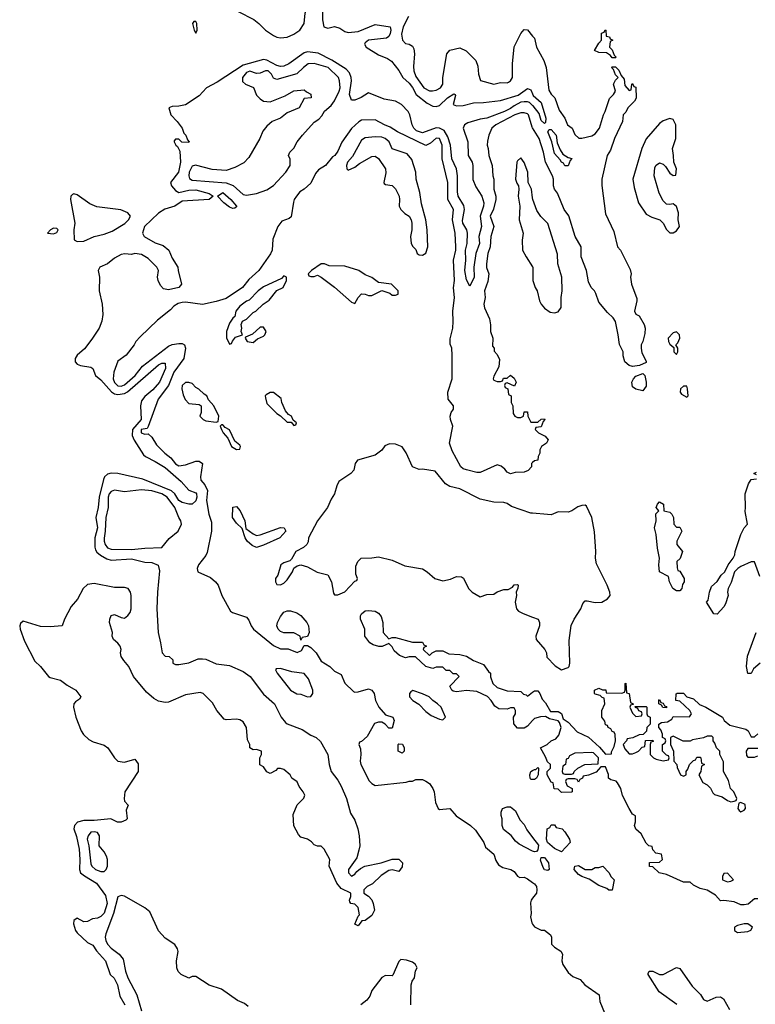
# Model space of a CAD drawing. Header units: inches. Extents: x 2601469 to 2753575, y 449403 to 582909.
# Tile 143 of 256: x 2616971 to 2621315, y 494074 to 499892. Entities that reach past the tile are written whole.
import ezdxf

# ---------------------------------------------------------------- set-up
doc = ezdxf.new("R2010")
doc.units = ezdxf.units.IN
doc.header["$MEASUREMENT"] = 0
doc.layers.add('C6419', color=7, linetype='Continuous')
doc.layers.add('C6429', color=7, linetype='Continuous')

msp = doc.modelspace()

# ---------------------------------------------------------------- linework, layer by layer
at = {"layer": 'C6419', "color": 4}
for points, elevation in [([(2618218.4, 500000), (2618240.5, 499960.5), (2618260.1, 499940.1), (2618353.5, 499893.5), (2618383.8, 499870), (2618423, 499830), (2618470, 499798.9), (2618490, 499789), (2618510, 499785.5), (2618550, 499787.6), (2618590, 499806), (2618625.1, 499830), (2618649.6, 499870), (2618656.4, 499930), (2618678.7, 499990), (2618680.5, 500000)], 4), ([(2618759.3, 499970), (2618758, 499890), (2618767.7, 499850), (2618790, 499842), (2618830, 499851.3), (2618860.9, 499840.9), (2618890, 499821.3), (2618910, 499817), (2618970, 499822.3), (2619070, 499864.2), (2619158, 499850), (2619163, 499830), (2619158.4, 499810), (2619150, 499793.2), (2619137, 499783), (2619030, 499771.2), (2619010, 499755.1), (2619006.9, 499746.9), (2619017.3, 499730), (2619090, 499684.4), (2619142, 499662), (2619166.4, 499646.4), (2619210, 499590.8), (2619233, 499550), (2619270, 499515.8), (2619290, 499490.4), (2619312.2, 499450), (2619378, 499398), (2619410, 499381.7), (2619430, 499378.9), (2619450, 499384.9), (2619497.2, 499430), (2619533.7, 499453.7), (2619542, 499450), (2619543.6, 499443.6), (2619531.3, 499390), (2619550, 499382), (2619590, 499385.3), (2619650, 499400.9), (2619710, 499402.6), (2619810, 499414.6), (2619914.8, 499445.2), (2619970, 499486), (2619990, 499478), (2620000, 499453.7)], 4), ([(2619267.7, 499910), (2619235.5, 499850), (2619225.8, 499805.8), (2619231.3, 499770), (2619250, 499751.3), (2619270, 499747.3), (2619290, 499736), (2619298.7, 499718.7), (2619302.4, 499690), (2619295.9, 499615.9), (2619298, 499590), (2619310, 499556), (2619357.3, 499490), (2619390, 499470.8), (2619409.1, 499470.9), (2619430, 499476), (2619455.3, 499490), (2619468.7, 499510), (2619469.1, 499550.9), (2619494, 499690), (2619510, 499711), (2619570, 499726), (2619607.1, 499707.1), (2619664.7, 499650), (2619676.9, 499616.9), (2619681, 499570), (2619691.6, 499531.6), (2619770, 499511.3), (2619810, 499521), (2619850, 499518.8), (2619858, 499522), (2619870, 499531.3), (2619881.2, 499550), (2619880.9, 499630), (2619890, 499732), (2619929.4, 499810.6), (2619950, 499834), (2619970, 499832), (2620000, 499794.5)], 8), ([(2620000, 499385), (2619982, 499402), (2619970, 499407), (2619950, 499407), (2619930, 499403.7), (2619890, 499382.4), (2619870, 499366.2), (2619834, 499350), (2619730, 499309.7), (2619690, 499304), (2619616.7, 499283.3), (2619597.6, 499270), (2619590.3, 499250), (2619616.5, 499170), (2619618.7, 499090), (2619642.4, 499050), (2619646.4, 499030), (2619647.3, 498947.3), (2619664.2, 498904.2), (2619700.5, 498850), (2619711.7, 498810), (2619710.3, 498790), (2619690.3, 498730), (2619698.9, 498670), (2619683.1, 498610), (2619686.7, 498570), (2619664.4, 498510), (2619652, 498430), (2619654.4, 498370), (2619630, 498318), (2619610, 498355.3), (2619598.9, 498410), (2619604.7, 498470), (2619604.4, 498530), (2619613, 498570), (2619614.7, 498630), (2619611.6, 498650), (2619586.9, 498690), (2619584.9, 498704.9), (2619598.3, 498770), (2619593.1, 498793.1), (2619559.2, 498850), (2619555.5, 498875.5), (2619556.4, 498970), (2619551.2, 499010), (2619522.4, 499070), (2619514.2, 499150), (2619499.7, 499199.7), (2619476.9, 499236.9), (2619450, 499251.2), (2619430, 499252.8), (2619350, 499224), (2619314.6, 499234.6), (2619298.7, 499250), (2619287.6, 499270), (2619275.4, 499330), (2619265.1, 499350), (2619225.6, 499390), (2619190, 499411.1), (2619123.1, 499423.1), (2619030, 499459), (2618987.9, 499432.1), (2618950, 499416), (2618930, 499415.3), (2618918.7, 499450), (2618929.8, 499530), (2618928.6, 499550), (2618918.2, 499578.2), (2618898.9, 499598.9), (2618813.3, 499653.3), (2618733.6, 499693.6), (2618670, 499701.4), (2618650, 499696), (2618559.3, 499630), (2618530, 499617.2), (2618510, 499615.8), (2618490, 499621.2), (2618430, 499652.6), (2618410, 499656), (2618290, 499623.1), (2618136.7, 499523.3), (2618074, 499490), (2618030, 499440.9), (2617950.4, 499389.6), (2617910, 499380.9), (2617870, 499379), (2617852, 499370), (2617862.8, 499330), (2617901, 499290), (2617930, 499251.3), (2617940.7, 499220.7), (2617951, 499210), (2617962, 499182), (2617972, 499170), (2617970, 499166), (2617928.7, 499168.7), (2617910, 499186), (2617890, 499186), (2617883.6, 499176.4), (2617882, 499170), (2617892, 499150), (2617902, 499142), (2617915.5, 499115.5), (2617920.3, 499050), (2617908.4, 498990), (2617862, 498930), (2617868, 498910), (2617890, 498882.8), (2617910, 498870.7), (2617970, 498884.4), (2618010, 498886.7), (2618090, 498864.7), (2618114, 498850), (2618090, 498829.3), (2617930, 498819), (2617886, 498790), (2617828.6, 498771.4), (2617790.5, 498749.5), (2617706.8, 498670), (2617696, 498630), (2617704.7, 498610), (2617770, 498574), (2617818.5, 498558.5), (2617851.3, 498530), (2617870, 498482), (2617904.7, 498430), (2617906, 498410), (2617926.8, 498330), (2617910, 498309.5), (2617850, 498295.1), (2617820.7, 498300.7), (2617801.5, 498321.5), (2617789, 498350), (2617785.2, 498370), (2617789.3, 498410), (2617780.9, 498430), (2617730, 498481.2), (2617690, 498505.2), (2617650, 498509.3), (2617630, 498505.2), (2617591.3, 498508.7), (2617570, 498505.2), (2617530, 498482.7), (2617490, 498449.3), (2617444.7, 498430), (2617434.8, 498410), (2617441.1, 498370), (2617439.5, 498290), (2617458.5, 498210), (2617461.5, 498150), (2617456.5, 498110), (2617439.6, 498070), (2617396.1, 498003.9), (2617352.3, 497947.7), (2617310.6, 497910), (2617297.3, 497890), (2617297.3, 497870), (2617310, 497857.3), (2617330, 497847.7), (2617390, 497838), (2617402, 497830), (2617418, 497790), (2617450, 497764), (2617512.9, 497692.9), (2617530, 497681.7), (2617550, 497676.9), (2617590, 497683.6), (2617606.4, 497693.7), (2617790, 497852.2), (2617810, 497863), (2617830, 497862), (2617831.8, 497830), (2617796, 497750), (2617756.1, 497703.9), (2617710, 497666), (2617690, 497639.3), (2617683.6, 497610), (2617687.6, 497530), (2617636.5, 497470), (2617635.4, 497435.4), (2617646.9, 497406.9), (2617700.7, 497320.7), (2617713, 497310), (2617770, 497282), (2617830, 497245.3), (2617923.4, 497163.4), (2617970, 497112.4), (2618010, 497096.4), (2618015.3, 497090), (2618017.4, 497070), (2618010.2, 497049.8), (2617990, 497029.5), (2617970, 497029.6), (2617930, 497039.7), (2617909.9, 497049.9), (2617886.6, 497090), (2617868, 497108), (2617697, 497177), (2617549.5, 497209.5), (2617510, 497212), (2617490, 497206.6), (2617470.7, 497190), (2617465.5, 497174.5), (2617440.3, 497070), (2617434.9, 497010), (2617419.6, 496950), (2617430.2, 496890), (2617414.6, 496830), (2617414.7, 496774.7), (2617418.9, 496758.9), (2617425.5, 496745.5), (2617447, 496727), (2617485.7, 496705.7), (2617510, 496698), (2617630, 496706), (2617710, 496685.5), (2617750, 496684.9), (2617787.9, 496667.9), (2617795.2, 496635.2), (2617783.6, 496510), (2617780.2, 496410), (2617788.4, 496270), (2617803, 496210), (2617811.1, 496151.1), (2617830, 496132), (2617854, 496130), (2617874, 496110), (2617874, 496090), (2617890, 496082), (2617910, 496081), (2617970, 496090.8), (2618025.4, 496114.6), (2618050, 496115.8), (2618070, 496112.4), (2618130, 496084.9), (2618210, 496075.5), (2618290, 496041), (2618331, 496010), (2618410, 495906), (2618474.8, 495850), (2618514.8, 495770), (2618539.8, 495739.8), (2618550, 495731), (2618638, 495698), (2618690, 495664.7), (2618722, 495650), (2618747.1, 495627.1), (2618791, 495550), (2618798.8, 495490), (2618811, 495450), (2618850, 495398), (2618870, 495362), (2618901, 495290), (2618923.5, 495203.5), (2618950, 495162), (2618966.8, 495110), (2618974.8, 495070), (2618978.8, 495010), (2618974.4, 494985.6), (2618961, 494939), (2618912, 494870), (2618912, 494850), (2618930, 494832), (2618950, 494842), (2618961.2, 494858.8), (2618982.7, 494877.3), (2619009, 494891), (2619106, 494910), (2619170, 494932), (2619210, 494932), (2619231.3, 494910), (2619230, 494886), (2619210, 494858), (2619170, 494868.7), (2619150, 494864), (2619105.8, 494834.2), (2619054, 494786), (2619022, 494770), (2619002, 494750), (2619002, 494730), (2619030, 494712), (2619050, 494691.3), (2619058.8, 494670), (2619066, 494630), (2619050, 494598), (2619010, 494568.7), (2618992, 494568), (2618970, 494538), (2618950, 494548), (2618970, 494594), (2618978, 494602), (2618970, 494646), (2618950, 494666), (2618926, 494670), (2618920.4, 494680.4), (2618918, 494690), (2618926, 494710), (2618926, 494730), (2618870, 494759), (2618842.7, 494790), (2618799, 494890), (2618802, 494930), (2618768, 494990), (2618750, 495008), (2618730, 495008.7), (2618710, 495017.2), (2618694, 495034), (2618670, 495049.2), (2618630, 495061.2), (2618616.6, 495076.6), (2618590, 495128), (2618584.7, 495195.3), (2618610, 495252), (2618648.9, 495291.1), (2618654, 495310), (2618644, 495330), (2618621.5, 495361.5), (2618610, 495388), (2618578, 495410), (2618568.7, 495430), (2618530, 495462), (2618510, 495468), (2618492.7, 495467.3), (2618483.6, 495456.4), (2618450, 495438), (2618430, 495448), (2618410, 495478), (2618388.9, 495488.9), (2618388.7, 495530), (2618398, 495550), (2618398, 495570), (2618370, 495579), (2618350, 495578), (2618328.7, 495590), (2618328.7, 495610), (2618316.5, 495636.5), (2618309.2, 495710), (2618290, 495744), (2618270, 495755.1), (2618250, 495758), (2618190, 495754), (2618179, 495759), (2618134, 495810), (2618110, 495855.3), (2618054, 495910), (2618037, 495917), (2617950, 495902), (2617850, 495859.7), (2617830, 495856.9), (2617790, 495865.1), (2617761.8, 495881.8), (2617719, 495919), (2617642.7, 496010), (2617616, 496070), (2617584.8, 496104.8), (2617569, 496130), (2617565.2, 496150), (2617569, 496170), (2617564, 496190), (2617550, 496208.7), (2617524, 496230), (2617517.2, 496250), (2617518, 496270), (2617500.7, 496330), (2617502, 496350), (2617510, 496370.8), (2617530, 496377.3), (2617570, 496359.1), (2617590, 496356.3), (2617610, 496370.6), (2617622.4, 496390), (2617629.7, 496410.3), (2617628.4, 496490), (2617624, 496510), (2617610.7, 496530.7), (2617590, 496537.7), (2617530, 496535.8), (2617410, 496560.4), (2617370, 496554.7), (2617346, 496530), (2617312.4, 496467.6), (2617275.3, 496424.7), (2617234.9, 496350), (2617222, 496310), (2617150, 496304.7), (2617093.4, 496306.6), (2616990, 496338), (2616975.2, 496324.8), (2616970.5, 496310), (2616973.7, 496290), (2616999.2, 496219.2), (2617060.7, 496100.7), (2617093, 496070), (2617141, 496010), (2617150, 496004), (2617211, 495990), (2617250, 495958.8), (2617302, 495930), (2617332, 495890), (2617323.6, 495876.4), (2617299.6, 495860.4), (2617291, 495849), (2617287.3, 495830), (2617301.3, 495770), (2617333.1, 495690), (2617348.1, 495668.1), (2617379.1, 495639.1), (2617404.1, 495624.1), (2617470, 495604.4), (2617490.3, 495590.3), (2617530, 495530.8), (2617550, 495510.8), (2617590, 495504.9), (2617650, 495522), (2617670, 495494), (2617670.5, 495449.5), (2617591.3, 495330), (2617586.8, 495290), (2617590, 495274), (2617611.3, 495250), (2617599.6, 495220.4), (2617604.7, 495170), (2617597.3, 495162.7), (2617570, 495149.4), (2617548, 495150), (2617509.3, 495169.3), (2617410, 495159.7), (2617350, 495160.5), (2617311, 495150), (2617294, 495130), (2617290.6, 495110), (2617306.4, 495066.4), (2617321.5, 494990), (2617326.3, 494930), (2617323.1, 494870), (2617330, 494851), (2617352.6, 494832.6), (2617423.8, 494790), (2617476.9, 494716.9), (2617487.6, 494670), (2617470, 494613.2), (2617450, 494593.2), (2617430, 494583.7), (2617401.3, 494578.7), (2617370, 494562.9), (2617350, 494560.7), (2617310, 494582.7), (2617291, 494570), (2617288.4, 494550), (2617300.4, 494510), (2617310, 494496.3), (2617370, 494438.8), (2617402.8, 494422.8), (2617424, 494390), (2617476.4, 494330), (2617504.7, 494250), (2617528.3, 494228.3), (2617548.2, 494190), (2617562, 494122), (2617590.6, 494070)], 4), ([(2620000, 497276), (2619994, 497270), (2619994, 497250), (2619972.7, 497227.3), (2619950, 497218), (2619896.4, 497216.4), (2619870, 497208), (2619850, 497218), (2619836.5, 497236.5), (2619813.6, 497253.6), (2619790, 497262), (2619690, 497217.2), (2619670, 497217.2), (2619610, 497232.3), (2619590, 497238), (2619576, 497250), (2619524.8, 497344.8), (2619509.4, 497390), (2619529.2, 497490), (2619514, 497530), (2619513.2, 497550), (2619519, 497570), (2619532.7, 497590), (2619533.2, 497610), (2619502, 497650), (2619499, 497690), (2619525.2, 497770), (2619524, 497910), (2619522, 497950), (2619513.6, 497973.6), (2619513.6, 498006.4), (2619529, 498070), (2619531.5, 498108.5), (2619529.2, 498170), (2619537.6, 498250), (2619532.1, 498307.9), (2619539.3, 498350), (2619531.8, 498470), (2619546, 498530), (2619546, 498550), (2619542.7, 498630), (2619526.6, 498710), (2619532, 498770), (2619499, 498830), (2619499.3, 498930), (2619465.2, 499070), (2619466.6, 499150), (2619450, 499189), (2619430, 499191.8), (2619397.5, 499162.5), (2619370, 499149), (2619202.7, 499230), (2619157.7, 499257.7), (2619125.2, 499270), (2619070, 499300.5), (2618990, 499297.2), (2618972.7, 499287.3), (2618930, 499249.4), (2618872.1, 499167.9), (2618850, 499115.3), (2618830.8, 499090), (2618818, 499082), (2618776, 499030), (2618735.2, 499004.8), (2618717.5, 498982.5), (2618690, 498925.2), (2618650.4, 498889.6), (2618625.8, 498874.2), (2618604.7, 498850), (2618590.9, 498829.1), (2618586.8, 498813.2), (2618574, 498726), (2618562.8, 498717.2), (2618518, 498702), (2618494.8, 498670), (2618465.8, 498594.2), (2618460.7, 498530), (2618452.5, 498507.5), (2618382.8, 498410), (2618323.6, 498356.4), (2618286, 498310), (2618190, 498243.7), (2618130, 498226.6), (2618050, 498209.5), (2617950, 498222.7), (2617930, 498220.9), (2617905.8, 498214.2), (2617881.1, 498198.9), (2617862, 498178), (2617784.1, 498115.9), (2617681.6, 498018.4), (2617656, 497990), (2617646, 497970), (2617598.8, 497910), (2617550, 497873.2), (2617526, 497810), (2617522, 497770), (2617530, 497748), (2617550, 497728.8), (2617570, 497726), (2617590, 497734), (2617651.5, 497790), (2617695.1, 497844.9), (2617850, 497962), (2617870, 497972.4), (2617910, 497979.1), (2617930, 497978.8), (2617944.7, 497970), (2617950.6, 497950), (2617939.3, 497890), (2617880.3, 497810), (2617849, 497731), (2617788.4, 497650), (2617730, 497488), (2617722.8, 497477.2), (2617688, 497470), (2617687.3, 497450), (2617710, 497442.8), (2617730, 497444.7), (2617750, 497424.7), (2617778.8, 497378.8), (2617826.8, 497330), (2617862.3, 497302.3), (2617890, 497268.2), (2617910, 497256.4), (2617950, 497262), (2618010, 497283.7), (2618030, 497283.8), (2618050.4, 497270.4), (2618039.1, 497190), (2618041, 497170), (2618063.1, 497143.1), (2618080.5, 497110), (2618074, 497050), (2618088, 496970), (2618103.1, 496923.1), (2618104.2, 496870), (2618077.3, 496742.7), (2618070, 496725.2), (2618027.3, 496670), (2618018.8, 496650), (2618022.8, 496630), (2618096.7, 496596.7), (2618127.3, 496570), (2618142.8, 496550), (2618164.9, 496490), (2618216.3, 496396.3), (2618228.2, 496388.2), (2618310, 496361), (2618324.5, 496344.5), (2618337.3, 496310), (2618350.7, 496290), (2618470, 496194.8), (2618510, 496174.8), (2618555.3, 496175.3), (2618610, 496152), (2618634.6, 496165.4), (2618650, 496194), (2618670, 496194), (2618690, 496182), (2618722, 496150), (2618750, 496102), (2618802, 496070), (2618830, 496042), (2618870, 496022), (2618891.6, 495971.6), (2618942, 495922), (2618950, 495918), (2618970, 495921), (2619030, 495938), (2619051.1, 495931.1), (2619064.7, 495910), (2619071, 495870), (2619090.8, 495830), (2619130, 495784.7), (2619174, 495770), (2619182, 495750), (2619170, 495706), (2619150, 495706), (2619128, 495730), (2619110, 495742), (2619090, 495742), (2619066.4, 495733.6), (2619023.6, 495656.4), (2618990, 495626), (2618978, 495622), (2618974, 495610), (2618983.6, 495583.6), (2618986, 495550), (2618981, 495510), (2618986, 495490), (2619034.4, 495394.4), (2619050, 495378), (2619070, 495366), (2619253.6, 495386.4), (2619270, 495392), (2619290, 495392), (2619310, 495402), (2619350, 495402), (2619370, 495392), (2619390, 495378), (2619410.8, 495350), (2619418.8, 495330), (2619426.4, 495266.4), (2619442, 495230), (2619450, 495224.7), (2619511.3, 495230), (2619547.7, 495187.7), (2619632, 495130), (2619662, 495102), (2619711, 495030), (2619722, 495002), (2619770, 494962), (2619783.5, 494923.5), (2619798.8, 494898.8), (2619823, 494883), (2619872, 494870), (2619890, 494858), (2619910, 494832), (2619923.6, 494823.6), (2619950, 494824.7), (2619970, 494816), (2620000, 494793.5)], 8), ([(2620000, 499253.3), (2619997.5, 499257.5), (2619975.6, 499330), (2619970, 499336.2), (2619950, 499341.6), (2619930, 499340.5), (2619894.8, 499330), (2619782.8, 499270), (2619758.8, 499250), (2619742, 499210), (2619734, 499174), (2619732, 499150), (2619738, 499130), (2619740.7, 499090), (2619760.5, 499030), (2619764.9, 498970), (2619770.7, 498949.3), (2619770.8, 498890), (2619782, 498850), (2619782, 498830), (2619768.5, 498771.5), (2619748.4, 498730), (2619770.5, 498670), (2619753.4, 498610), (2619748.4, 498550), (2619736.3, 498510), (2619728.2, 498450), (2619728.3, 498428.3), (2619742, 498390), (2619734.6, 498345.4), (2619716, 498290), (2619718.8, 498250), (2619710.8, 498210), (2619714.8, 498190), (2619744.5, 498124.5), (2619751.1, 498088.9), (2619751.3, 498050), (2619764.7, 498010), (2619763.6, 497963.6), (2619772, 497950), (2619772.7, 497932.7), (2619790, 497914), (2619803.6, 497883.6), (2619799.6, 497840.4), (2619770, 497786), (2619766, 497770), (2619770, 497762), (2619790, 497754), (2619810, 497754), (2619822, 497758), (2619827.3, 497772.7), (2619850, 497774), (2619870, 497792), (2619890, 497774), (2619902, 497750), (2619892.7, 497727.3), (2619850, 497746), (2619838, 497742), (2619834, 497730), (2619838, 497718), (2619854, 497710), (2619858, 497678), (2619874, 497670), (2619874, 497630), (2619882, 497610), (2619885.4, 497565.4), (2619894, 497550), (2619910, 497542), (2619930, 497542), (2619946, 497550), (2619950, 497574), (2619970, 497574), (2619972, 497550), (2619990, 497514), (2620000, 497514)], 8), ([(2620000, 498840), (2619994, 498890), (2619973.2, 498930), (2619972, 498990), (2619950, 499048.7), (2619930, 499075.3), (2619910, 499058), (2619907.3, 499050), (2619899.1, 498950), (2619905.8, 498925.8), (2619916, 498910), (2619918.8, 498890), (2619914.8, 498850), (2619924, 498790), (2619921, 498710), (2619944.7, 498630), (2619938, 498590), (2619941, 498530), (2619961, 498490), (2620000, 498431.5)], 12), ([(2620000, 496975.1), (2619990, 496976), (2619876, 497016), (2619850, 497033.2), (2619830, 497039), (2619770, 497041.2), (2619690, 497059.5), (2619570, 497119.3), (2619510, 497132.7), (2619485.2, 497150), (2619424.7, 497224.7), (2619350, 497236), (2619330, 497233.2), (2619290, 497249), (2619252.9, 497332.9), (2619230, 497368), (2619190, 497384), (2619155.3, 497384.7), (2619139.8, 497380.2), (2619127.1, 497372.9), (2619110, 497348.7), (2619070, 497319), (2618964.7, 497290), (2618951.3, 497270), (2618944.7, 497230), (2618926, 497210), (2618856, 497164), (2618842.8, 497137.2), (2618830.6, 497090), (2618810, 497059), (2618787.7, 497010), (2618728.7, 496931.3), (2618676.3, 496830), (2618673.4, 496806.6), (2618666, 496790), (2618647.5, 496772.5), (2618601, 496750), (2618576, 496704), (2618566, 496694), (2618530, 496682), (2618512, 496670), (2618496, 496610), (2618481, 496590), (2618482, 496570), (2618490, 496554), (2618510, 496552), (2618530, 496562), (2618550, 496582), (2618582, 496630), (2618588.9, 496651.1), (2618610, 496664.7), (2618631.1, 496671.1), (2618670, 496658), (2618728.3, 496628.3), (2618791, 496611), (2618811.1, 496571.1), (2618823.6, 496503.6), (2618830, 496494), (2618850, 496494), (2618890, 496512), (2618950, 496574), (2618962, 496578), (2618966, 496590), (2618956.4, 496616.4), (2618956.4, 496663.6), (2618968, 496690), (2618988, 496710), (2619050, 496711.3), (2619090, 496718), (2619170, 496698.8), (2619245.2, 496665.2), (2619350, 496646.8), (2619378, 496630), (2619422, 496590), (2619470, 496576), (2619514.6, 496585.4), (2619550, 496602), (2619579.6, 496599.6), (2619591.6, 496591.6), (2619622, 496530), (2619642, 496510), (2619690, 496481), (2619730, 496496), (2619770, 496498), (2619790, 496511.3), (2619830, 496524.7), (2619854.6, 496525.4), (2619880.4, 496539.6), (2619890, 496552), (2619910, 496554), (2619914, 496550), (2619912.7, 496532.7), (2619902, 496510), (2619904.7, 496490), (2619896, 496450), (2619904.7, 496410), (2619916.9, 496396.9), (2619943.5, 496383.5), (2620000, 496362.1)], 12), ([(2620000, 495751), (2619970, 495718), (2619950, 495706), (2619910, 495706), (2619888, 495732), (2619886, 495770), (2619898, 495790), (2619898, 495810), (2619890, 495826), (2619870, 495826), (2619850, 495818), (2619800.4, 495820.4), (2619776.4, 495836.4), (2619755.3, 495870), (2619732.5, 495892.5), (2619670, 495922), (2619610, 495929), (2619550, 495921.2), (2619530, 495924), (2619522, 495930), (2619510, 495954), (2619566, 496010), (2619550, 496026), (2619530, 496026), (2619510, 496046), (2619490, 496046), (2619470, 496066), (2619430, 496066), (2619410, 496058), (2619370, 496069), (2619307.3, 496127.3), (2619270, 496128), (2619250, 496122), (2619214.6, 496134.6), (2619183.1, 496163.1), (2619170, 496186), (2619150, 496206), (2619111.3, 496188.7), (2619091.1, 496188.9), (2619058, 496198), (2619038, 496210), (2619009, 496250), (2619008.7, 496291.3), (2618984, 496350), (2618984, 496370), (2618990, 496382), (2619010, 496398), (2619030, 496401), (2619070, 496396), (2619090, 496384.7), (2619104.5, 496364.5), (2619116, 496330), (2619118, 496270), (2619150, 496234), (2619170, 496242), (2619190, 496242), (2619290, 496214), (2619350, 496214), (2619358, 496198), (2619374, 496190), (2619358, 496182), (2619354, 496170), (2619390, 496134), (2619406, 496150), (2619430, 496162), (2619470, 496162), (2619505.4, 496145.4), (2619570, 496141), (2619610, 496131), (2619650, 496104.7), (2619710, 496082), (2619739.6, 496039.6), (2619750.7, 496030.7), (2619751.6, 496008.4), (2619764.7, 495970), (2619790, 495946), (2619850, 495926), (2619930, 495922), (2619946.4, 495906.4), (2619962, 495902), (2619970, 495894), (2620000, 495918)], 8), ([(2620000, 495402), (2619990, 495402), (2619985.2, 495410), (2619984, 495430), (2619989, 495450), (2620000, 495456.3)], 8), ([(2620000, 494979.2), (2619920.2, 495020.2), (2619898, 495038), (2619872.3, 495072.3), (2619827.2, 495107.2), (2619819, 495130), (2619819, 495170), (2619813.2, 495190), (2619813.2, 495210), (2619822, 495230), (2619850, 495240.7), (2619870, 495240.7), (2619898, 495218), (2619924.9, 495164.9), (2619950, 495136), (2619965.5, 495105.5), (2620000, 495060.3)], 8), ([(2618320.4, 494060.4), (2618298, 494078), (2618256.5, 494096.5), (2618163.2, 494163.2), (2618090, 494186.6), (2618010, 494239), (2617990, 494239), (2617970, 494229), (2617924, 494250), (2617907, 494267), (2617898, 494290), (2617896.2, 494330), (2617906.3, 494386.3), (2617902.7, 494402.7), (2617886.6, 494426.6), (2617830, 494464), (2617790, 494509), (2617739.5, 494619.5), (2617710, 494643.7), (2617590, 494712), (2617570, 494717.2), (2617550.6, 494709.4), (2617525.3, 494610), (2617479.5, 494490), (2617475.3, 494470), (2617478.7, 494450), (2617489.2, 494429.2), (2617510, 494404.9), (2617557.3, 494370), (2617581.3, 494341.3), (2617594.4, 494270), (2617608.4, 494230), (2617662.4, 494130), (2617690, 494034.8)], 8), ([(2620000, 494701.6), (2619991, 494690), (2619987.1, 494672.9), (2619991, 494610), (2619986.8, 494590), (2619995.3, 494555.3), (2620000, 494548.2)], 8), ([(2619281.2, 494070), (2619282, 494190), (2619288, 494210), (2619302, 494230), (2619308.9, 494271.1), (2619318, 494290), (2619308, 494310), (2619290, 494322), (2619254.6, 494334.6), (2619222, 494338), (2619210, 494326), (2619174.8, 494245.2), (2619170, 494242), (2619130, 494244), (2619110, 494233.2), (2619050, 494155.3), (2619037.5, 494122.5), (2619021.6, 494098.4), (2618986, 494070)], 8)]:
    msp.add_lwpolyline(points, dxfattribs=dict(at, elevation=elevation))
for points, elevation in [([(2618010, 499882), (2617998, 499882), (2617992, 499870), (2618001, 499830), (2618010, 499812), (2618019, 499830), (2618016, 499870)], 4), ([(2618710, 499633.2), (2618674, 499630), (2618646, 499610), (2618607.5, 499572.5), (2618490, 499538), (2618470, 499546), (2618458, 499570), (2618438, 499590), (2618422, 499590), (2618390, 499575.1), (2618370, 499574.5), (2618330, 499587), (2618310, 499580.7), (2618286, 499550), (2618286, 499526), (2618304.7, 499510), (2618350.8, 499490.8), (2618370, 499446.8), (2618390, 499424), (2618410, 499410.7), (2618450, 499407.3), (2618538.9, 499441.1), (2618590, 499470.7), (2618650, 499478), (2618664.7, 499464.7), (2618690, 499452), (2618691.3, 499430), (2618650, 499426), (2618622, 499370), (2618550, 499341.2), (2618510.5, 499309.5), (2618461, 499290), (2618430, 499262.7), (2618406.3, 499233.7), (2618388.2, 499190), (2618322.8, 499077.2), (2618294.2, 499045.8), (2618242, 499018), (2618190, 499000.5), (2618106.7, 499006.7), (2618008.5, 499031.5), (2617990, 499026), (2617970.5, 498990), (2617968.6, 498968.6), (2617973, 498953), (2617990, 498943.1), (2618190, 498928.8), (2618232.1, 498912.1), (2618290, 498859.1), (2618310, 498854), (2618370, 498864.9), (2618430, 498887.3), (2618470, 498911.3), (2618542, 498990), (2618568, 499030), (2618567.3, 499067.3), (2618558, 499090), (2618566, 499110), (2618590, 499132), (2618609.2, 499170), (2618641.2, 499210), (2618710, 499286), (2618736.5, 499303.5), (2618755.5, 499324.5), (2618770, 499351.3), (2618810, 499384.7), (2618830, 499412), (2618858, 499470), (2618862.7, 499490), (2618859, 499530), (2618854, 499550), (2618793.2, 499610)], 8), ([(2619070, 499199), (2619010, 499193.2), (2618990, 499179), (2618935.9, 499084.1), (2618906.8, 499050), (2618901, 499030), (2618902, 499010), (2618910, 499002), (2618950, 499021), (2618978, 499042), (2619050, 499082.8), (2619070, 499086), (2619090, 499071.3), (2619130.7, 499010), (2619133.4, 498986.6), (2619121, 498930), (2619124, 498924), (2619130, 498918), (2619170, 498911.3), (2619190, 498892), (2619210.7, 498850), (2619214, 498830), (2619211, 498790), (2619221, 498770), (2619245.8, 498745.8), (2619270.4, 498730.4), (2619282.8, 498710), (2619287.3, 498690), (2619287.3, 498650), (2619278.8, 498610), (2619282, 498570), (2619291.6, 498551.6), (2619310, 498534), (2619318, 498510), (2619330, 498502.8), (2619350, 498501), (2619370, 498512), (2619381.2, 498550), (2619378, 498650), (2619369.2, 498710), (2619343.3, 498803.3), (2619334.5, 498870), (2619312, 498950), (2619309.3, 498990.7), (2619286, 499066), (2619258.4, 499098.4), (2619169.4, 499129.4), (2619153.2, 499170), (2619128.7, 499190), (2619110, 499197)], 12), ([(2617290, 498862), (2617282, 498858), (2617272, 498850), (2617271.3, 498828.7), (2617296.4, 498690), (2617290.6, 498650), (2617291.6, 498591.6), (2617310, 498582), (2617350, 498584), (2617409.6, 498610.4), (2617470, 498624.9), (2617517.2, 498642.8), (2617591.5, 498688.5), (2617613.2, 498710), (2617624, 498730), (2617608.7, 498750), (2617567.5, 498767.5), (2617426, 498786), (2617384.4, 498804.4), (2617310, 498857.2)], 4), ([(2618230, 498775.3), (2618210, 498784), (2618175.3, 498810), (2618138, 498850), (2618171, 498870), (2618217.3, 498830), (2618250.9, 498789.1), (2618250, 498786), (2618242, 498778)], 4), ([(2617170, 498659), (2617152, 498650), (2617134, 498630), (2617170, 498626), (2617190, 498634), (2617198, 498650), (2617190, 498658)], 4), ([(2618770, 498448.7), (2618750, 498448.7), (2618694, 498410), (2618674, 498390), (2618678, 498378), (2618690, 498374), (2618710, 498374), (2618730, 498382), (2618750.9, 498370.9), (2618830, 498311.3), (2618930, 498222), (2618950, 498214), (2618969.1, 498250.9), (2618990, 498271.3), (2619010.9, 498270.9), (2619030, 498262), (2619050, 498262), (2619110, 498292), (2619156, 498276), (2619170, 498264.7), (2619190, 498264.7), (2619206, 498270), (2619206, 498290), (2619166, 498330), (2619090, 498339), (2619050, 498369), (2619010, 498384), (2618974, 498410), (2618890, 498434.5), (2618798, 498438)], 12), ([(2618530, 498378), (2618516.9, 498363.1), (2618410, 498314), (2618378, 498290), (2618326.4, 498233.6), (2618310, 498228.7), (2618270, 498199), (2618247.3, 498170), (2618242, 498138), (2618230, 498128), (2618210, 498098), (2618192, 498050), (2618192.7, 498012.7), (2618210, 497974), (2618222, 497978), (2618227.3, 497992.7), (2618244.7, 498015.3), (2618286, 498030), (2618278, 498050), (2618282, 498070), (2618278, 498090), (2618286, 498110), (2618310, 498122), (2618350, 498162), (2618366, 498170), (2618409, 498211), (2618444.7, 498235.3), (2618488.9, 498291.1), (2618526, 498310), (2618546, 498350), (2618546, 498370)], 12), ([(2618410, 498075.3), (2618390, 498075.3), (2618345.4, 498034.6), (2618303.6, 498016.4), (2618302, 498010), (2618314, 497990), (2618350, 497984.7), (2618374.6, 498005.4), (2618410, 498022), (2618418, 498030), (2618426, 498050)], 12), ([(2617970, 497749), (2617950, 497749), (2617931, 497730), (2617927.3, 497710), (2617935.3, 497675.3), (2617947.5, 497647.5), (2617970, 497624.7), (2618030, 497618), (2618042, 497610), (2618042, 497570), (2618034, 497550), (2618054, 497530), (2618070, 497522), (2618130, 497514), (2618142, 497518), (2618146, 497550), (2618118, 497610), (2618084.7, 497644.7), (2618075.3, 497670), (2618059, 497679), (2618028.9, 497708.9), (2618010, 497718), (2617990, 497742)], 12), ([(2618470, 497688.7), (2618450, 497688.7), (2618425.2, 497674.8), (2618421, 497670), (2618422, 497658), (2618430, 497624.7), (2618490, 497564.7), (2618511.3, 497551.3), (2618550, 497514), (2618574, 497514), (2618590, 497494), (2618602, 497498), (2618606, 497510), (2618586, 497526), (2618575.3, 497550), (2618559, 497559), (2618540.2, 497580.2), (2618518, 497630), (2618514, 497654)], 12), ([(2618170, 497498), (2618162, 497498), (2618154, 497490), (2618162, 497470), (2618172, 497450), (2618199.8, 497419.8), (2618222, 497370), (2618250, 497352), (2618270, 497354), (2618274, 497370), (2618270, 497378), (2618242, 497402), (2618210, 497468), (2618183.1, 497483.1)], 12), ([(2617690, 497113.6), (2617590, 497102), (2617530, 497111.8), (2617510, 497103.7), (2617499.3, 497090), (2617492.4, 497070), (2617493.7, 497010), (2617479.5, 496950), (2617476, 496870), (2617468.8, 496828.8), (2617468.7, 496810), (2617475.5, 496790), (2617490, 496770.7), (2617510, 496763.8), (2617630, 496761.3), (2617710, 496768.5), (2617810, 496774), (2617853.4, 496826.6), (2617906, 496870), (2617926, 496910), (2617922.7, 496930), (2617909.6, 496949.6), (2617886, 497010), (2617841.6, 497070), (2617809.2, 497090), (2617750, 497107.8)], 8), ([(2618370, 496844.9), (2618390, 496847.3), (2618510, 496890.7), (2618532, 496890), (2618542, 496870), (2618506, 496830), (2618410, 496786), (2618370, 496772.3), (2618344.2, 496784.2), (2618314.5, 496810), (2618302.4, 496830), (2618284.5, 496884.5), (2618250, 496916), (2618227.3, 496950), (2618230, 497011.3), (2618250, 497014.8), (2618272.7, 496990), (2618299.3, 496930), (2618305.4, 496885.4), (2618350, 496853.4)], 8), ([(2618630, 496226), (2618626, 496250), (2618588.7, 496268.7), (2618530, 496269.2), (2618510, 496277.2), (2618497.2, 496290), (2618489.3, 496310), (2618493.2, 496330), (2618510, 496364.7), (2618530, 496391), (2618550, 496398.8), (2618570, 496398.8), (2618607.5, 496387.5), (2618630, 496371.3), (2618666.8, 496330), (2618676.3, 496310), (2618681, 496270), (2618670, 496248), (2618638, 496242)], 8), ([(2618510, 496057.2), (2618484.7, 496055.3), (2618482, 496050), (2618491.3, 496030), (2618570, 495931), (2618607.5, 495907.5), (2618630, 495906), (2618670, 495891.3), (2618690, 495892), (2618702, 495910), (2618702, 495930), (2618676.5, 495996.5), (2618650, 496028.7), (2618577.5, 496037.5)], 8), ([(2619292, 495928), (2619279.6, 495920.4), (2619272, 495910), (2619272, 495890), (2619292, 495870), (2619327.1, 495847.1), (2619370, 495804.7), (2619401.4, 495781.4), (2619450, 495758), (2619470, 495754), (2619486, 495770), (2619459, 495830), (2619439, 495850), (2619410, 495868.7), (2619388, 495890), (2619350, 495908.7)], 12), ([(2619230, 495558), (2619206, 495570), (2619206, 495610), (2619210, 495614), (2619230.9, 495610.9), (2619242, 495590), (2619242, 495570)], 8), ([(2617410, 495094), (2617390, 495091.8), (2617374, 495070), (2617368.4, 495050), (2617379.1, 495010), (2617390, 494904.7), (2617397.3, 494890), (2617418, 494870), (2617450, 494858.8), (2617470, 494858), (2617482, 494870), (2617488.9, 494891.1), (2617489, 494930), (2617484, 494950), (2617470, 494975.3), (2617439, 495010), (2617441.2, 495070), (2617430, 495088.7)], 8)]:
    msp.add_lwpolyline(points, close=True, dxfattribs=dict(at, elevation=elevation))
at = {"layer": 'C6429', "color": 4}
for points, elevation in [([(2620470, 499666), (2620460.4, 499680.4), (2620436.4, 499696.4), (2620390, 499698), (2620366, 499710), (2620390, 499754), (2620406, 499770), (2620407.3, 499812.7), (2620422, 499818), (2620428.4, 499831.6), (2620432, 499830), (2620434, 499794), (2620454, 499790), (2620458, 499778), (2620474, 499770), (2620458, 499762), (2620454, 499730), (2620470, 499714), (2620482, 499682), (2620494, 499670), (2620490, 499666)], 8), ([(2620810, 499308.7), (2620770, 499294), (2620750, 499279), (2620670, 499188.7), (2620644, 499130), (2620590.8, 498950), (2620599.8, 498899.8), (2620626, 498810), (2620670, 498742), (2620704, 498724), (2620752, 498710), (2620771.3, 498690), (2620790, 498652), (2620810, 498632), (2620830, 498632), (2620850, 498644.7), (2620868, 498670), (2620859, 498710), (2620861.2, 498750), (2620850, 498788), (2620830, 498804), (2620810, 498799), (2620790, 498802), (2620770, 498822), (2620746.8, 498866.8), (2620718, 498970), (2620722.5, 499017.5), (2620730, 499032), (2620750, 499046), (2620770, 499038), (2620784.9, 499024.9), (2620810, 498984.7), (2620830, 498972), (2620846, 498974), (2620848.7, 499010), (2620834, 499050), (2620832.7, 499090), (2620825.2, 499130), (2620846, 499190), (2620845.2, 499270), (2620830, 499302)], 12), ([(2620210, 499028), (2620190, 499028.7), (2620183.1, 499043.1), (2620170, 499049), (2620163.2, 499063.2), (2620130, 499101.2), (2620114, 499170), (2620089.6, 499230), (2620098, 499242), (2620110, 499242.8), (2620138, 499210), (2620144.5, 499164.5), (2620162, 499122), (2620178, 499098), (2620210, 499078), (2620231.3, 499071.3), (2620221, 499059)], 4), ([(2620850, 498048), (2620830, 498042), (2620801, 498010), (2620802, 497990), (2620810, 497974), (2620834, 497954), (2620834, 497930), (2620850, 497914), (2620858, 497930), (2620858, 497950), (2620846, 497970), (2620858, 497982), (2620868.7, 498010), (2620868, 498030)], 12), ([(2620650, 497698), (2620610, 497709), (2620590, 497722), (2620585.2, 497750), (2620595.3, 497770), (2620610, 497784.7), (2620650, 497802), (2620662, 497790), (2620671, 497750), (2620670, 497726)], 8), ([(2620910, 497726), (2620890, 497726), (2620874, 497710), (2620872, 497690), (2620879.6, 497679.6), (2620910, 497662), (2620918, 497670), (2620915.3, 497710)], 12), ([(2620850, 496894), (2620870, 496894), (2620882, 496870), (2620852, 496810), (2620852, 496790), (2620884.7, 496750), (2620871, 496709), (2620852, 496690), (2620852.7, 496652.7), (2620858, 496638), (2620870, 496634), (2620894, 496590), (2620894, 496570), (2620885.4, 496554.6), (2620882, 496530), (2620870, 496518), (2620850, 496518), (2620828, 496530), (2620808, 496570), (2620802, 496602), (2620749, 496630), (2620745.2, 496670), (2620749, 496710), (2620737.2, 496770), (2620729, 496850), (2620719, 496890), (2620729, 496930), (2620728.4, 496971.6), (2620746, 496990), (2620728.7, 497010), (2620738, 497030), (2620750, 497042), (2620772, 497030), (2620774, 496990), (2620810, 496982), (2620822, 496970), (2620832, 496950), (2620834, 496910)], 8), ([(2620790, 495826), (2620768.4, 495828.4), (2620762, 495842), (2620746, 495850), (2620746, 495870), (2620750, 495874), (2620758, 495858), (2620770, 495854), (2620778, 495838), (2620790, 495834)], 8), ([(2621058, 495658), (2621030, 495658), (2621010, 495648), (2620943.6, 495636.4), (2620930, 495628), (2620888.4, 495628.4), (2620830, 495658), (2620814, 495650), (2620814, 495610), (2620832, 495570), (2620834, 495510), (2620851.6, 495491.6), (2620852.7, 495472.7), (2620874, 495430), (2620890, 495422), (2620906, 495430), (2620906, 495450), (2620916.4, 495463.6), (2620926, 495490), (2620950, 495514), (2620962, 495518), (2620970, 495534), (2620990, 495534), (2620994, 495530), (2620998, 495498), (2621014, 495490), (2620998, 495482), (2620994, 495450), (2620982, 495430), (2621005.4, 495385.4), (2621030, 495371.3), (2621050, 495351.3), (2621063.5, 495323.5), (2621074, 495314), (2621119.1, 495299.1), (2621150, 495278), (2621170, 495271.3), (2621190, 495274), (2621202, 495278), (2621206, 495290), (2621188.9, 495328.9), (2621169.2, 495349.2), (2621157.2, 495397.2), (2621128, 495450), (2621127.3, 495507.3), (2621106, 495550), (2621106, 495570), (2621086, 495590), (2621076.4, 495616.4), (2621066, 495630), (2621066, 495650)], 8), ([(2620350, 495562), (2620250, 495558), (2620218, 495542), (2620210, 495526), (2620198, 495522), (2620194, 495490), (2620178, 495482), (2620174, 495450), (2620178, 495438), (2620190, 495434), (2620230, 495434), (2620242, 495438), (2620246, 495450), (2620266, 495470), (2620308.9, 495491.1), (2620386, 495494), (2620388, 495530), (2620359, 495559)], 8), ([(2621230, 495266), (2621218, 495262), (2621212, 495230), (2621219.6, 495219.6), (2621230, 495212), (2621250, 495222), (2621258, 495230), (2621254.6, 495254.6)], 8), ([(2620170, 494975.3), (2620130, 494995.3), (2620088.7, 495030), (2620082, 495050), (2620086, 495110), (2620102, 495118), (2620110, 495134), (2620130, 495134), (2620138, 495118), (2620174, 495110), (2620190, 495094), (2620218, 495050), (2620222, 495030)], 8), ([(2620090, 494864), (2620070, 494868.7), (2620062, 494882), (2620046, 494926), (2620050, 494942), (2620070, 494941), (2620094, 494910), (2620098, 494870)], 8), ([(2620310, 494870.8), (2620349, 494871), (2620370, 494882), (2620390, 494882), (2620414, 494890), (2620451.1, 494851.1), (2620462, 494830), (2620482, 494810), (2620470, 494748), (2620450, 494749), (2620439, 494759), (2620390, 494775.3), (2620334, 494814), (2620290, 494829.4), (2620270, 494841.2), (2620245.2, 494870), (2620248.7, 494890), (2620270, 494894)], 8), ([(2621150, 494848), (2621130, 494846), (2621122, 494830), (2621122, 494810), (2621150, 494798), (2621170, 494802), (2621186, 494810)], 8), ([(2621270, 494548.7), (2621250, 494548.7), (2621210, 494539), (2621192, 494530), (2621192, 494510), (2621210, 494498), (2621270, 494504.7), (2621288.4, 494511.6), (2621298, 494530)], 12)]:
    msp.add_lwpolyline(points, close=True, dxfattribs=dict(at, elevation=elevation))
for points, elevation in [([(2620000, 499794.5), (2620010, 499782), (2620023, 499730), (2620065.5, 499650), (2620080.5, 499610), (2620095.3, 499475.3), (2620110, 499452), (2620132, 499430), (2620156.9, 499356.9), (2620190.7, 499310.7), (2620206, 499270), (2620234, 499250), (2620250, 499214), (2620272.7, 499192.7), (2620290, 499192), (2620350, 499206), (2620370, 499218), (2620395.3, 499250), (2620418, 499330), (2620428.7, 499350), (2620453.6, 499426.4), (2620478, 499450), (2620488.7, 499470), (2620478, 499510), (2620490, 499534), (2620506, 499550), (2620490, 499566), (2620478, 499598), (2620466, 499610), (2620470, 499614), (2620490, 499614), (2620510, 499594), (2620522, 499562), (2620539.6, 499539.6), (2620543.6, 499503.6), (2620570, 499474), (2620582, 499478), (2620586, 499510), (2620590, 499514), (2620598, 499498), (2620610, 499494), (2620611.6, 499428.4), (2620602, 499410), (2620562, 499370), (2620550, 499346), (2620534, 499330), (2620531.3, 499290), (2620483, 499190), (2620459, 499121), (2620440.7, 499090), (2620407.7, 498950), (2620407.9, 498912.1), (2620430, 498744.7), (2620479.8, 498639.8), (2620502, 498550), (2620518, 498530), (2620575.3, 498415.3), (2620581, 498390), (2620578.8, 498370), (2620584, 498330), (2620614.8, 498245.2), (2620616, 498230), (2620601, 498170), (2620610, 498152), (2620630, 498142), (2620659.1, 498090), (2620664.9, 498070), (2620662.5, 498037.5), (2620650.6, 497989.4), (2620641, 497970), (2620641, 497950), (2620644, 497924), (2620670, 497874), (2620670, 497866), (2620631.6, 497848.4), (2620590, 497842), (2620570, 497848.7), (2620544, 497870), (2620534.6, 497905.4), (2620534, 497930), (2620512.9, 497972.9), (2620506, 498030), (2620488.9, 498108.9), (2620475.3, 498130), (2620441.5, 498161.5), (2620390, 498222), (2620374, 498274), (2620366, 498290), (2620346.6, 498310), (2620330, 498342), (2620318, 498410), (2620287, 498490), (2620286.6, 498550), (2620252, 498610), (2620213.1, 498733.1), (2620186.6, 498770), (2620146.3, 498866.3), (2620129.2, 498890), (2620122.7, 498910), (2620122.7, 498950), (2620118, 498970), (2620075.1, 499050), (2620064.5, 499110), (2620038.4, 499190), (2620000, 499253.3)], 8), ([(2620000, 499453.7), (2620004, 499444), (2620050, 499402.8), (2620078, 499310), (2620075.3, 499284.7), (2620070, 499278), (2620050, 499295.3), (2620038, 499338), (2620002.6, 499382.6), (2620000, 499385)], 4), ([(2620000, 498431.5), (2620001, 498430), (2620000.7, 498350), (2620014, 498310), (2620026.8, 498290), (2620040.7, 498230), (2620050, 498211.3), (2620070, 498186.8), (2620103.4, 498163.4), (2620130, 498158.8), (2620150, 498166), (2620169.2, 498190.8), (2620169.3, 498250), (2620174.5, 498290), (2620172.3, 498370), (2620149.6, 498450), (2620147, 498507), (2620090, 498688), (2620049.3, 498729.3), (2620024.5, 498764.5), (2620001.2, 498830), (2620000, 498840)], 12), ([(2620000, 497514), (2620030, 497514), (2620050, 497532), (2620070, 497534), (2620072, 497530), (2620062, 497518), (2620050, 497486), (2620018, 497482), (2620014, 497470), (2620034, 497450), (2620074, 497430), (2620091.3, 497410), (2620082, 497390), (2620052, 497370), (2620042, 497350), (2620042, 497330), (2620032, 497310), (2620031.6, 497288.4), (2620010, 497286), (2620000, 497276)], 8), ([(2621322, 497202), (2621306, 497210), (2621322, 497218)], 8), ([(2621342, 496602), (2621310, 496688), (2621290, 496688.7), (2621230, 496661.2), (2621211.3, 496650), (2621191.3, 496630), (2621173, 496567), (2621154.8, 496530), (2621150.8, 496510), (2621154, 496490), (2621138.8, 496441.2), (2621130, 496422), (2621090, 496379), (2621070, 496382), (2621026, 496450), (2621037.2, 496462.8), (2621044, 496510), (2621056.5, 496543.5), (2621090, 496571.3), (2621114, 496610), (2621135.3, 496630), (2621155.3, 496670), (2621184, 496710), (2621194, 496730), (2621195.3, 496750), (2621228.7, 496850), (2621248.7, 496890), (2621268, 496910), (2621254.6, 496985.4), (2621258, 497010), (2621255.3, 497090), (2621275.3, 497150), (2621290, 497174), (2621322, 497178)], 8), ([(2620000, 496362.1), (2620032, 496350), (2620041, 496330), (2620041, 496310), (2620018, 496250), (2620021, 496230), (2620072, 496170), (2620082, 496150), (2620084.7, 496124.7), (2620133.7, 496073.7), (2620170, 496051), (2620210, 496064.7), (2620215.3, 496070), (2620219, 496090), (2620216.6, 496223.4), (2620227.2, 496312.8), (2620245.2, 496350), (2620285.2, 496410), (2620297.2, 496442.8), (2620310, 496458), (2620321.2, 496458.8), (2620370, 496447.3), (2620409.4, 496450.6), (2620442, 496470), (2620458, 496490), (2620455.3, 496510), (2620439.3, 496550), (2620377.2, 496677.2), (2620371.8, 496710), (2620373.6, 496750), (2620365.4, 496865.4), (2620349.6, 496950), (2620318, 497018), (2620310, 497024), (2620290, 497022), (2620266.4, 497013.6), (2620232, 496990), (2620210, 496982.7), (2620150, 496983.7), (2620110, 496967), (2620087.2, 496967.2), (2620000, 496975.1)], 12), ([(2621344, 496090), (2621303.4, 496056.6), (2621290, 496028), (2621270, 496028), (2621263.7, 496070), (2621269.5, 496130.5), (2621319.3, 496270)], 8), ([(2620000, 495918), (2620010, 495926), (2620030, 495926), (2620042.8, 495910), (2620056, 495876), (2620075.3, 495855.3), (2620104.7, 495804.7), (2620150, 495804.7), (2620170, 495792), (2620181, 495761), (2620210, 495741), (2620263.5, 495683.5), (2620330, 495652), (2620394, 495594), (2620430, 495552), (2620466, 495554), (2620466, 495566), (2620482, 495598), (2620489, 495630), (2620488, 495668), (2620482, 495682), (2620470, 495686), (2620462, 495702), (2620446, 495710), (2620442, 495722), (2620430, 495726), (2620427.3, 495747.3), (2620408.7, 495770), (2620408.7, 495810), (2620426, 495850), (2620422, 495882), (2620410, 495886), (2620398, 495898), (2620370, 495906), (2620366, 495910), (2620366, 495930), (2620390, 495942), (2620412.7, 495932.7), (2620431.3, 495931.3), (2620434, 495914), (2620527.3, 495912.7), (2620542, 495918), (2620546, 495930), (2620546, 495970), (2620550, 495972), (2620554, 495914), (2620570.9, 495910.9), (2620578, 495858), (2620594, 495850), (2620594, 495846), (2620578, 495842), (2620574, 495830), (2620590, 495794), (2620610, 495774), (2620642, 495778), (2620646, 495790), (2620642, 495802), (2620627.3, 495807.3), (2620622, 495822), (2620607.3, 495827.3), (2620606, 495834), (2620670, 495834), (2620674, 495830), (2620674, 495790), (2620678, 495778), (2620694, 495770), (2620694, 495730), (2620674, 495710), (2620671.6, 495688.4), (2620652.7, 495667.3), (2620630, 495666), (2620591.6, 495648.4), (2620558, 495642), (2620554, 495630), (2620534, 495610), (2620543.6, 495583.6), (2620570, 495554), (2620590, 495554), (2620610, 495562), (2620626, 495570), (2620647.3, 495592.7), (2620662, 495598), (2620667.3, 495632.7), (2620710, 495634), (2620712.7, 495627.3), (2620698, 495622), (2620694, 495610), (2620694, 495550), (2620714, 495530), (2620730, 495522), (2620770, 495512), (2620802, 495518), (2620806, 495530), (2620802, 495542), (2620790, 495546), (2620766, 495570), (2620766, 495610), (2620782, 495618), (2620786, 495630), (2620782, 495642), (2620766, 495650), (2620766, 495670), (2620756.4, 495696.4), (2620746, 495710), (2620746, 495730), (2620760.4, 495739.6), (2620796.4, 495743.6), (2620822, 495758), (2620830, 495774), (2620927.3, 495772.7), (2620938, 495790), (2620928, 495810), (2620870, 495866), (2620846, 495870), (2620848, 495908), (2620852.7, 495912.7), (2620890, 495912), (2620911.1, 495891.1), (2620950, 495878), (2620986.4, 495846.4), (2621022, 495830), (2621122, 495770), (2621132, 495750), (2621164, 495724), (2621259.8, 495699.8), (2621272, 495690), (2621290, 495654), (2621310, 495654), (2621330, 495672)], 8), ([(2621330, 494698), (2621310, 494698), (2621273.4, 494666.6), (2621250, 494661.2), (2621230, 494662.7), (2621190, 494679), (2621130, 494688), (2621110, 494686), (2621079.3, 494719.3), (2621030, 494749), (2620990, 494758), (2620950, 494778), (2620930, 494795.3), (2620890, 494795.3), (2620790, 494841.2), (2620748, 494850), (2620710, 494886), (2620690, 494888), (2620690, 494912), (2620750, 494914), (2620766, 494930), (2620762, 494962), (2620727.3, 494967.3), (2620710, 494986), (2620706, 495006), (2620686, 495010), (2620670, 495026), (2620640.4, 495080.4), (2620609.1, 495109.1), (2620602, 495130), (2620607.3, 495152.7), (2620607.3, 495187.3), (2620590, 495198), (2620569.2, 495230), (2620530, 495308), (2620521.2, 495350), (2620502, 495382), (2620492.7, 495392.7), (2620461.2, 495401.2), (2620448, 495410), (2620447.3, 495432.7), (2620430, 495478), (2620402, 495478), (2620375.3, 495444.7), (2620330, 495428), (2620298, 495422), (2620294, 495410), (2620278, 495402), (2620270, 495386), (2620262, 495402), (2620250, 495406), (2620210, 495406), (2620198, 495402), (2620194, 495390), (2620204.7, 495364.7), (2620234, 495350), (2620234, 495330), (2620230, 495328), (2620170, 495326), (2620150, 495346), (2620127.3, 495347.3), (2620122, 495382), (2620110, 495386), (2620086, 495430), (2620086, 495450), (2620106, 495470), (2620106, 495490), (2620087.3, 495507.3), (2620076.4, 495536.4), (2620046, 495590), (2620086, 495610), (2620108.4, 495631.6), (2620137.2, 495642.8), (2620155.1, 495664.9), (2620169, 495710), (2620159, 495739), (2620150, 495748), (2620100.4, 495760.4), (2620075.3, 495775.3), (2620047.1, 495772.9), (2620010, 495762), (2620000, 495751)], 8), ([(2621330, 495586), (2621270, 495586), (2621262, 495570), (2621263.6, 495543.6), (2621270, 495534), (2621310, 495534), (2621330, 495542)], 8), ([(2620000, 495456.3), (2620010, 495462), (2620018, 495462), (2620030, 495474), (2620034, 495470), (2620032, 495430), (2620022, 495410), (2620010, 495402), (2620000, 495402)], 8), ([(2620000, 495060.3), (2620034.8, 495014.8), (2620030, 494986), (2620023.6, 494976.4), (2620010, 494974), (2620000, 494979.2)], 8), ([(2620000, 494793.5), (2620010, 494786), (2620022.8, 494770), (2620024.9, 494750), (2620022, 494730), (2620000, 494701.6)], 8), ([(2620000, 494548.2), (2620011.1, 494531.1), (2620050, 494512), (2620070, 494512), (2620105.4, 494485.4), (2620111.3, 494470), (2620111.3, 494430), (2620130, 494411.3), (2620167.1, 494387.1), (2620176, 494370), (2620172, 494330), (2620178, 494310), (2620210, 494262), (2620238, 494238), (2620280.5, 494220.5), (2620308.6, 494188.6), (2620392, 494130), (2620396, 494090), (2620424.5, 494024.5)], 8), ([(2620852.1, 494072.1), (2620748.2, 494148.2), (2620682, 494250), (2620683.1, 494256.9), (2620688, 494270), (2620709.3, 494270.7), (2620750, 494250.8), (2620770, 494250.7), (2620850, 494291), (2620870, 494284.7), (2620941.4, 494181.4), (2620991.1, 494131.1), (2621010, 494102), (2621030, 494092), (2621083.2, 494116.8), (2621110, 494118), (2621126.8, 494106.8), (2621163.5, 494043.5)], 8)]:
    msp.add_lwpolyline(points, dxfattribs=dict(at, elevation=elevation))

doc.saveas('drawing.dxf')
